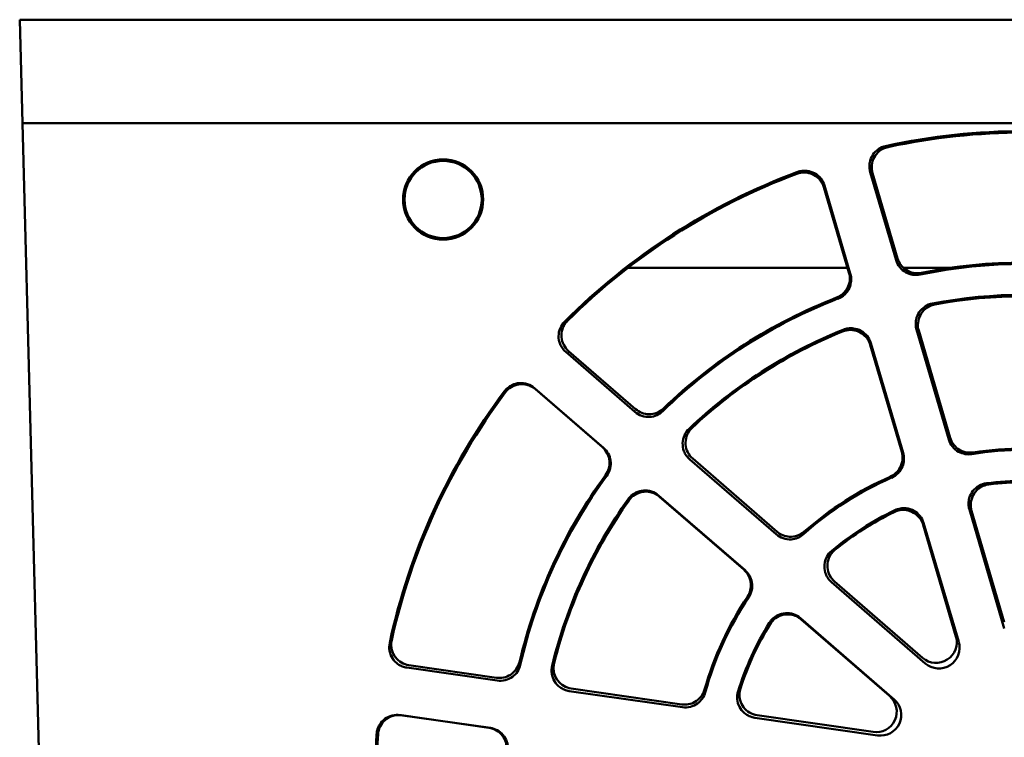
# Model space of a CAD drawing. Header units: inches. Extents: x 2.2 to 39.6, y -5.4 to 27.4.
# Tile 35 of 62: x 13.3 to 15.7, y 25.6 to 27.4. Entities that reach past the tile are written whole.
import ezdxf

# ---------------------------------------------------------------- set-up
doc = ezdxf.new("R2010")
doc.units = ezdxf.units.IN
doc.header["$MEASUREMENT"] = 0
doc.layers.add('Visible Edges(ANSI)', color=7, linetype='Continuous', lineweight=50)

msp = doc.modelspace()

# ---------------------------------------------------------------- linework, layer by layer
at = {"layer": 'Visible Edges(ANSI)'}
for p, q in [((13.2891, 27.3596), (17.7732, 27.3596)), ((13.2891, 27.3596), (13.2956, 27.1096)), ((13.2956, 27.1096), (17.7667, 27.1096)), ((13.2956, 27.1096), (13.3853, 23.6846)), ((15.3459, 26.991), (15.4084, 26.778)), ((15.4119, 26.7823), (15.3513, 26.9886)), ((15.2338, 26.9542), (15.2944, 26.748)), ((15.2977, 26.7455), (15.2352, 26.9585)), ((15.291, 26.7596), (14.7603, 26.7596)), ((15.5409, 26.7596), (15.4259, 26.7596)), ((15.4577, 26.61), (15.5358, 26.3442)), ((15.5392, 26.3482), (15.4632, 26.6074)), ((15.3458, 26.5731), (15.422, 26.3141)), ((15.4252, 26.3117), (15.3471, 26.5774)), ((14.6094, 26.556), (14.7768, 26.4109)), ((14.7786, 26.4175), (14.6164, 26.558)), ((14.7012, 26.3237), (14.5339, 26.4686)), ((14.536, 26.4656), (14.6981, 26.3253)), ((14.9094, 26.296), (15.1186, 26.1148)), ((15.1205, 26.121), (14.9165, 26.2979)), ((15.043, 26.0277), (14.8339, 26.2088)), ((14.836, 26.2058), (15.04, 26.0293)), ((15.5855, 26.1747), (15.67, 25.8867)), ((15.67, 25.9021), (15.5909, 26.1719)), ((15.4738, 26.1378), (15.5532, 25.8678)), ((15.5597, 25.8543), (15.475, 26.1422)), ((15.4724, 25.816), (15.2595, 26.0006)), ((15.2522, 25.999), (15.4789, 25.8025)), ((15.4035, 25.7156), (15.1768, 25.9119)), ((15.179, 25.9089), (15.3927, 25.7239)), ((14.2255, 25.7923), (14.4438, 25.7608)), ((14.442, 25.7679), (14.2303, 25.7983)), ((14.89, 25.7033), (14.623, 25.7418)), ((14.618, 25.7357), (14.8915, 25.6963)), ((14.4272, 25.6464), (14.2092, 25.6777)), ((14.2125, 25.6771), (14.4239, 25.6468)), ((15.0669, 25.6711), (15.3636, 25.6283)), ((15.3528, 25.6366), (15.0723, 25.677))]:
    msp.add_line(p, q, dxfattribs=at)
for centre, major_axis, ratio, start_param, end_param in [((15.718, 25.5204), (0, 1.5697), 1, 6.068203, 6.498167), ((15.718, 25.5201), (0, 1.5664), 1, 6.071425, 6.494946), ((15.718, 25.5204), (0, 1.5697), 1, 0.356801, 0.786559), ((15.718, 25.5201), (0, 1.5664), 1, 0.358603, 0.782222), ((15.718, 25.5184), (0, 1.2503), 1, 6.080601, 6.485769), ((15.718, 25.5186), (0, 1.2536), 1, 6.08382, 6.482551), ((15.718, 25.5195), (0, 1.1747), 1, 6.093253, 6.473117), ((15.718, 25.5193), (0, 1.1714), 1, 6.097612, 6.468759), ((15.718, 25.5184), (0, 1.2503), 1, 0.368402, 0.773508), ((15.718, 25.5186), (0, 1.2536), 1, 0.370175, 0.769145), ((15.718, 25.5195), (0, 1.1747), 1, 0.381577, 0.761279), ((15.718, 25.5193), (0, 1.1714), 1, 0.384071, 0.755429), ((15.718, 25.5204), (0, 1.5697), 1, 0.928458, 1.357738), ((15.718, 25.5201), (0, 1.5664), 1, 0.929059, 1.352979), ((15.718, 25.5186), (0, 0.8003), 1, 6.124623, 6.441748), ((15.718, 25.5187), (0, 0.8036), 1, 6.129312, 6.437059), ((15.718, 25.5186), (0, 1.2536), 1, 0.939937, 1.339584), ((15.718, 25.5184), (0, 1.2503), 1, 0.939386, 1.344392), ((15.718, 25.5186), (0, 0.8003), 1, 0.412358, 0.729442), ((15.718, 25.5187), (0, 0.8036), 1, 0.414827, 0.722952), ((15.718, 25.5193), (0, 0.7247), 1, 6.157528, 6.408843), ((15.718, 25.5192), (0, 0.7214), 1, 6.165035, 6.401336), ((15.718, 25.5195), (0, 1.1747), 1, 0.953, 1.332342), ((15.718, 25.5193), (0, 1.1714), 1, 0.95392, 1.325885), ((15.718, 25.5193), (0, 0.7247), 1, 0.445777, 0.696946), ((15.718, 25.5192), (0, 0.7214), 1, 0.450256, 0.686965), ((15.718, 25.5187), (0, 0.8036), 1, 0.983881, 1.293049), ((15.718, 25.5186), (0, 0.8003), 1, 0.983281, 1.300313), ((15.718, 25.5193), (0, 0.7247), 1, 1.017129, 1.267971), ((15.718, 25.5192), (0, 0.7214), 1, 1.019061, 1.2569), ((15.5052, 25.8538), (0.0286, -0.0411), 0.998141, 4.960941, 7.530906), ((15.5117, 25.8403), (0.0349, -0.0359), 0.998548, 4.796806, 7.366772), ((15.3599, 25.6861), (0.0461, -0.0195), 0.99798, 4.969722, 7.539688), ((15.3707, 25.6778), (0.0486, -0.0122), 0.997975, 4.815894, 7.38586), ((15.718, 25.5204), (0, 1.5697), 1, 1.499791, 1.928615), ((15.718, 25.5201), (0, 1.5664), 1, 1.499818, 1.924217)]:
    msp.add_ellipse(centre, major_axis=major_axis, ratio=ratio, start_param=start_param, end_param=end_param, dxfattribs=at)
for major_axis in [(0, 0.0969), (0, 0.0933)]:
    msp.add_ellipse((14.313, 26.9247), major_axis=major_axis, ratio=1, dxfattribs=at)
for points, knots in [([(15.3459, 26.991), (15.3448, 26.9948), (15.3441, 26.9987), (15.3437, 27.0066), (15.344, 27.0106), (15.3459, 27.0209), (15.3484, 27.0269), (15.3555, 27.0379), (15.3601, 27.0426), (15.3708, 27.0499), (15.3768, 27.0526), (15.3831, 27.054)], [-0.2089433, -0.2089433, -0.2089433, -0.2089433, -0.1788323, -0.1788323, -0.148728, -0.148728, -0.099139, -0.099139, -0.0495778, -0.0495778, 0, 0, 0, 0]), ([(15.3513, 26.9886), (15.3495, 26.9948), (15.3489, 27.0014), (15.3503, 27.0143), (15.3522, 27.0206), (15.3584, 27.0321), (15.3626, 27.0372), (15.3706, 27.0438), (15.374, 27.0459), (15.3811, 27.0494), (15.3849, 27.0507), (15.3888, 27.0515)], [0, 0, 0, 0, 0.0496615, 0.0496615, 0.0992808, 0.0992808, 0.1488654, 0.1488654, 0.1790949, 0.1790949, 0.2093275, 0.2093275, 0.2093275, 0.2093275]), ([(15.1683, 26.9869), (15.1744, 26.9892), (15.1808, 26.9902), (15.1939, 26.9898), (15.2003, 26.9884), (15.2121, 26.983), (15.2175, 26.9793), (15.2247, 26.9717), (15.2271, 26.9685), (15.2311, 26.9616), (15.2326, 26.958), (15.2338, 26.9542)], [0, 0, 0, 0, 0.0495989, 0.0495989, 0.0991756, 0.0991756, 0.1487614, 0.1487614, 0.1789922, 0.1789922, 0.209228, 0.209228, 0.209228, 0.209228]), ([(15.1697, 26.9912), (15.1734, 26.9926), (15.1773, 26.9935), (15.1851, 26.9945), (15.1891, 26.9945), (15.1995, 26.9933), (15.2057, 26.9913), (15.2171, 26.985), (15.2221, 26.9807), (15.2303, 26.9706), (15.2333, 26.9647), (15.2352, 26.9585)], [-0.2090195, -0.2090195, -0.2090195, -0.2090195, -0.1789519, -0.1789519, -0.1488882, -0.1488882, -0.0993134, -0.0993134, -0.0496868, -0.0496868, 0, 0, 0, 0]), ([(15.4665, 26.7431), (15.4607, 26.7419), (15.4547, 26.7418), (15.443, 26.7436), (15.4373, 26.7455), (15.4264, 26.7515), (15.4214, 26.7558), (15.4133, 26.7659), (15.4102, 26.7718), (15.4084, 26.778)], [-0.1895648, -0.1895648, -0.1895648, -0.1895648, -0.1443989, -0.1443989, -0.0992323, -0.0992323, -0.049612, -0.049612, 0, 0, 0, 0]), ([(15.4697, 26.7474), (15.4634, 26.7461), (15.4568, 26.7461), (15.444, 26.7485), (15.4379, 26.751), (15.4275, 26.7578), (15.4232, 26.7619), (15.4162, 26.7713), (15.4135, 26.7767), (15.4119, 26.7823)], [0, 0, 0, 0, 0.0496267, 0.0496267, 0.0992492, 0.0992492, 0.1441962, 0.1441962, 0.1891419, 0.1891419, 0.1891419, 0.1891419]), ([(15.2944, 26.748), (15.2962, 26.7418), (15.2968, 26.7352), (15.2955, 26.7223), (15.2935, 26.716), (15.2877, 26.7051), (15.2839, 26.7004), (15.2751, 26.6925), (15.27, 26.6894), (15.2645, 26.6873)], [0, 0, 0, 0, 0.0496048, 0.0496048, 0.0992137, 0.0992137, 0.1442761, 0.1442761, 0.1893398, 0.1893398, 0.1893398, 0.1893398]), ([(15.2977, 26.7455), (15.2994, 26.7399), (15.3, 26.7339), (15.2992, 26.7221), (15.2978, 26.7163), (15.2927, 26.705), (15.2889, 26.6996), (15.2794, 26.6907), (15.2738, 26.6872), (15.2678, 26.6848)], [-0.1895785, -0.1895785, -0.1895785, -0.1895785, -0.144424, -0.144424, -0.0992666, -0.0992666, -0.0496323, -0.0496323, 0, 0, 0, 0]), ([(15.4577, 26.61), (15.4566, 26.6139), (15.4559, 26.6181), (15.4556, 26.6264), (15.456, 26.6305), (15.4582, 26.641), (15.4608, 26.647), (15.4682, 26.6577), (15.4729, 26.6623), (15.4838, 26.6694), (15.4899, 26.6719), (15.4962, 26.6731)], [-0.2121365, -0.2121365, -0.2121365, -0.2121365, -0.1804267, -0.1804267, -0.1487246, -0.1487246, -0.0991386, -0.0991386, -0.0495789, -0.0495789, 0, 0, 0, 0]), ([(15.4632, 26.6074), (15.4613, 26.6137), (15.4607, 26.6202), (15.4621, 26.6332), (15.464, 26.6395), (15.4702, 26.6509), (15.4744, 26.656), (15.4826, 26.6628), (15.4862, 26.665), (15.4938, 26.6686), (15.4978, 26.6698), (15.5019, 26.6706)], [0, 0, 0, 0, 0.0496635, 0.0496635, 0.0992838, 0.0992838, 0.1488681, 0.1488681, 0.180765, 0.180765, 0.2126658, 0.2126658, 0.2126658, 0.2126658]), ([(14.6094, 26.556), (14.6065, 26.5586), (14.6038, 26.5615), (14.5992, 26.5679), (14.5973, 26.5714), (14.5934, 26.5811), (14.5921, 26.5875), (14.5922, 26.6005), (14.5935, 26.607), (14.5985, 26.619), (14.6022, 26.6244), (14.6068, 26.629)], [-0.2088912, -0.2088912, -0.2088912, -0.2088912, -0.1788254, -0.1788254, -0.148764, -0.148764, -0.0991642, -0.0991642, -0.0495861, -0.0495861, 0, 0, 0, 0]), ([(14.6164, 26.558), (14.6115, 26.5623), (14.6075, 26.5675), (14.6016, 26.5791), (14.5998, 26.5854), (14.5988, 26.5984), (14.5996, 26.6049), (14.6028, 26.6149), (14.6045, 26.6185), (14.6086, 26.6253), (14.6111, 26.6284), (14.6139, 26.6312)], [0, 0, 0, 0, 0.049647, 0.049647, 0.0992598, 0.0992598, 0.1488472, 0.1488472, 0.17913, 0.17913, 0.2094159, 0.2094159, 0.2094159, 0.2094159]), ([(15.2791, 26.6054), (15.2851, 26.6078), (15.2916, 26.6091), (15.3046, 26.609), (15.311, 26.6077), (15.3231, 26.6027), (15.3285, 26.599), (15.3361, 26.5915), (15.3387, 26.5882), (15.3429, 26.581), (15.3446, 26.5771), (15.3458, 26.5731)], [0, 0, 0, 0, 0.0496006, 0.0496006, 0.0991772, 0.0991772, 0.1487612, 0.1487612, 0.180615, 0.180615, 0.2124744, 0.2124744, 0.2124744, 0.2124744]), ([(15.2806, 26.6098), (15.2844, 26.6113), (15.2885, 26.6124), (15.2967, 26.6135), (15.3009, 26.6135), (15.3114, 26.6123), (15.3177, 26.6102), (15.3291, 26.6039), (15.3341, 26.5997), (15.3423, 26.5895), (15.3453, 26.5837), (15.3471, 26.5774)], [-0.2121777, -0.2121777, -0.2121777, -0.2121777, -0.1805316, -0.1805316, -0.14889, -0.14889, -0.0993154, -0.0993154, -0.0496881, -0.0496881, 0, 0, 0, 0]), ([(14.4611, 26.4607), (14.4635, 26.4639), (14.4662, 26.4668), (14.4723, 26.4718), (14.4757, 26.474), (14.4851, 26.4786), (14.4914, 26.4802), (14.5044, 26.4811), (14.5109, 26.4802), (14.5233, 26.4761), (14.529, 26.4728), (14.5339, 26.4686)], [-0.2090627, -0.2090627, -0.2090627, -0.2090627, -0.1789421, -0.1789421, -0.1488261, -0.1488261, -0.099253, -0.099253, -0.0496505, -0.0496505, 0, 0, 0, 0]), ([(14.4633, 26.4577), (14.4671, 26.463), (14.472, 26.4674), (14.4832, 26.4741), (14.4894, 26.4763), (14.5022, 26.4782), (14.5088, 26.4779), (14.519, 26.4754), (14.5227, 26.4741), (14.5297, 26.4704), (14.533, 26.4682), (14.536, 26.4656)], [0, 0, 0, 0, 0.0496077, 0.0496077, 0.0991948, 0.0991948, 0.1487839, 0.1487839, 0.1789594, 0.1789594, 0.2091387, 0.2091387, 0.2091387, 0.2091387]), ([(14.8445, 26.4129), (14.8403, 26.4088), (14.8353, 26.4055), (14.8245, 26.4006), (14.8187, 26.3992), (14.8063, 26.3984), (14.7998, 26.3993), (14.7874, 26.4034), (14.7817, 26.4067), (14.7768, 26.4109)], [-0.1895192, -0.1895192, -0.1895192, -0.1895192, -0.1443703, -0.1443703, -0.0992215, -0.0992215, -0.0496095, -0.0496095, 0, 0, 0, 0]), ([(14.8461, 26.4193), (14.8414, 26.4148), (14.8359, 26.4112), (14.8238, 26.4064), (14.8173, 26.4052), (14.8049, 26.4053), (14.7991, 26.4064), (14.7881, 26.4106), (14.783, 26.4136), (14.7786, 26.4175)], [0, 0, 0, 0, 0.049625, 0.049625, 0.0992425, 0.0992425, 0.1440975, 0.1440975, 0.188952, 0.188952, 0.188952, 0.188952]), ([(14.9094, 26.296), (14.9063, 26.2987), (14.9035, 26.3019), (14.8987, 26.3087), (14.8968, 26.3124), (14.893, 26.3224), (14.892, 26.3288), (14.8924, 26.3418), (14.8938, 26.3482), (14.8991, 26.3601), (14.9029, 26.3655), (14.9076, 26.37)], [-0.2121132, -0.2121132, -0.2121132, -0.2121132, -0.180434, -0.180434, -0.1487601, -0.1487601, -0.0991624, -0.0991624, -0.0495861, -0.0495861, 0, 0, 0, 0]), ([(14.9165, 26.2979), (14.9115, 26.3022), (14.9075, 26.3074), (14.9016, 26.319), (14.8999, 26.3254), (14.8989, 26.3383), (14.8996, 26.3449), (14.9029, 26.355), (14.9047, 26.3589), (14.9092, 26.366), (14.9119, 26.3692), (14.9149, 26.3721)], [0, 0, 0, 0, 0.0496494, 0.0496494, 0.0992632, 0.0992632, 0.1488501, 0.1488501, 0.1808387, 0.1808387, 0.212831, 0.212831, 0.212831, 0.212831]), ([(15.5917, 26.3089), (15.5862, 26.308), (15.5806, 26.308), (15.5696, 26.31), (15.5643, 26.3118), (15.5538, 26.3177), (15.5488, 26.3219), (15.5406, 26.3321), (15.5376, 26.3379), (15.5358, 26.3442)], [-0.1839335, -0.1839335, -0.1839335, -0.1839335, -0.1415845, -0.1415845, -0.0992345, -0.0992345, -0.0496129, -0.0496129, 0, 0, 0, 0]), ([(15.5948, 26.3129), (15.5884, 26.3119), (15.5818, 26.3121), (15.5692, 26.3152), (15.5632, 26.3179), (15.5534, 26.325), (15.5495, 26.3289), (15.5432, 26.3379), (15.5408, 26.3429), (15.5392, 26.3482)], [0, 0, 0, 0, 0.049627, 0.049627, 0.0992498, 0.0992498, 0.141287, 0.141287, 0.183323, 0.183323, 0.183323, 0.183323]), ([(14.6981, 26.3253), (14.703, 26.3211), (14.707, 26.3159), (14.7129, 26.3043), (14.7147, 26.2979), (14.7156, 26.2855), (14.715, 26.2796), (14.7118, 26.2682), (14.7092, 26.2628), (14.7057, 26.258)], [0, 0, 0, 0, 0.0496055, 0.0496055, 0.0992099, 0.0992099, 0.1443555, 0.1443555, 0.1895034, 0.1895034, 0.1895034, 0.1895034]), ([(14.7012, 26.3237), (14.7057, 26.3198), (14.7094, 26.3152), (14.7151, 26.3048), (14.717, 26.2992), (14.7188, 26.2869), (14.7185, 26.2803), (14.7154, 26.2677), (14.7126, 26.2617), (14.7088, 26.2564)], [-0.1895763, -0.1895763, -0.1895763, -0.1895763, -0.1444236, -0.1444236, -0.0992685, -0.0992685, -0.0496391, -0.0496391, 0, 0, 0, 0]), ([(15.422, 26.3141), (15.4238, 26.3078), (15.4244, 26.3013), (15.423, 26.2883), (15.4211, 26.282), (15.4154, 26.2714), (15.412, 26.267), (15.4039, 26.2595), (15.3992, 26.2564), (15.3941, 26.2542)], [0, 0, 0, 0, 0.0496049, 0.0496049, 0.0992143, 0.0992143, 0.14142, 0.14142, 0.1836268, 0.1836268, 0.1836268, 0.1836268]), ([(15.4252, 26.3117), (15.4268, 26.3064), (15.4275, 26.3008), (15.4269, 26.2897), (15.4258, 26.2843), (15.4213, 26.2731), (15.4177, 26.2675), (15.4087, 26.2582), (15.4033, 26.2544), (15.3973, 26.2518)], [-0.1839536, -0.1839536, -0.1839536, -0.1839536, -0.141612, -0.141612, -0.0992676, -0.0992676, -0.0496331, -0.0496331, 0, 0, 0, 0]), ([(14.7604, 26.2), (14.7628, 26.2034), (14.7657, 26.2064), (14.772, 26.2118), (14.7755, 26.2141), (14.7851, 26.2188), (14.7914, 26.2205), (14.8044, 26.2213), (14.8109, 26.2205), (14.8233, 26.2163), (14.829, 26.2131), (14.8339, 26.2088)], [-0.2121912, -0.2121912, -0.2121912, -0.2121912, -0.1805063, -0.1805063, -0.1488266, -0.1488266, -0.0992537, -0.0992537, -0.0496509, -0.0496509, 0, 0, 0, 0]), ([(14.7625, 26.197), (14.7663, 26.2023), (14.7711, 26.2068), (14.7821, 26.2138), (14.7882, 26.2162), (14.801, 26.2184), (14.8076, 26.2183), (14.818, 26.216), (14.8219, 26.2146), (14.8294, 26.2109), (14.8329, 26.2086), (14.836, 26.2058)], [0, 0, 0, 0, 0.0496093, 0.0496093, 0.0991969, 0.0991969, 0.1487851, 0.1487851, 0.1805443, 0.1805443, 0.2123076, 0.2123076, 0.2123076, 0.2123076]), ([(15.5855, 26.1747), (15.5842, 26.1792), (15.5835, 26.1838), (15.5835, 26.1932), (15.5841, 26.1979), (15.5872, 26.2087), (15.5902, 26.2145), (15.5982, 26.2248), (15.6032, 26.229), (15.6145, 26.2354), (15.6207, 26.2375), (15.6272, 26.2383)], [-0.2203358, -0.2203358, -0.2203358, -0.2203358, -0.1845209, -0.1845209, -0.1487168, -0.1487168, -0.0991388, -0.0991388, -0.0495828, -0.0495828, 0, 0, 0, 0]), ([(15.5909, 26.1719), (15.5891, 26.1781), (15.5885, 26.1847), (15.5899, 26.1976), (15.5918, 26.2039), (15.598, 26.2154), (15.6021, 26.2204), (15.6108, 26.2276), (15.6149, 26.2301), (15.6237, 26.2338), (15.6283, 26.235), (15.633, 26.2356)], [0, 0, 0, 0, 0.049669, 0.049669, 0.099292, 0.099292, 0.1488755, 0.1488755, 0.1850687, 0.1850687, 0.2212677, 0.2212677, 0.2212677, 0.2212677]), ([(15.4041, 26.1687), (15.4099, 26.1715), (15.4163, 26.1732), (15.4293, 26.174), (15.4358, 26.1731), (15.4481, 26.1689), (15.4538, 26.1656), (15.4623, 26.1582), (15.4654, 26.1546), (15.4705, 26.1467), (15.4724, 26.1423), (15.4738, 26.1378)], [0, 0, 0, 0, 0.0496055, 0.0496055, 0.0991821, 0.0991821, 0.1487618, 0.1487618, 0.184836, 0.184836, 0.2209178, 0.2209178, 0.2209178, 0.2209178]), ([(15.4055, 26.1732), (15.4098, 26.1752), (15.4143, 26.1767), (15.4235, 26.1782), (15.4282, 26.1783), (15.4394, 26.177), (15.4456, 26.175), (15.457, 26.1687), (15.462, 26.1645), (15.4702, 26.1543), (15.4732, 26.1484), (15.475, 26.1422)], [-0.2203678, -0.2203678, -0.2203678, -0.2203678, -0.1846282, -0.1846282, -0.1488952, -0.1488952, -0.099321, -0.099321, -0.0496919, -0.0496919, 0, 0, 0, 0]), ([(15.1863, 26.1213), (15.1815, 26.117), (15.1758, 26.1137), (15.1635, 26.1095), (15.157, 26.1085), (15.145, 26.1092), (15.1396, 26.1104), (15.1294, 26.1146), (15.1247, 26.1174), (15.1205, 26.121)], [0, 0, 0, 0, 0.0496252, 0.0496252, 0.0992434, 0.0992434, 0.1411445, 0.1411445, 0.1830452, 0.1830452, 0.1830452, 0.1830452]), ([(15.1847, 26.1153), (15.1805, 26.1116), (15.1758, 26.1086), (15.1656, 26.1043), (15.1601, 26.103), (15.1481, 26.1022), (15.1415, 26.1031), (15.1292, 26.1072), (15.1235, 26.1105), (15.1186, 26.1148)], [-0.1838839, -0.1838839, -0.1838839, -0.1838839, -0.1415534, -0.1415534, -0.0992228, -0.0992228, -0.0496099, -0.0496099, 0, 0, 0, 0]), ([(15.2522, 25.999), (15.2487, 26.002), (15.2456, 26.0056), (15.2405, 26.0135), (15.2385, 26.0177), (15.2352, 26.0285), (15.2346, 26.035), (15.2358, 26.0479), (15.2377, 26.0542), (15.2437, 26.0658), (15.2478, 26.0709), (15.2528, 26.075)], [-0.2203189, -0.2203189, -0.2203189, -0.2203189, -0.1845305, -0.1845305, -0.1487499, -0.1487499, -0.0991584, -0.0991584, -0.0495867, -0.0495867, 0, 0, 0, 0]), ([(15.2595, 26.0006), (15.2546, 26.0048), (15.2505, 26.01), (15.2447, 26.0216), (15.2429, 26.028), (15.2419, 26.041), (15.2427, 26.0475), (15.2461, 26.0582), (15.2482, 26.0625), (15.2536, 26.0704), (15.2568, 26.0739), (15.2605, 26.077)], [0, 0, 0, 0, 0.049656, 0.049656, 0.0992729, 0.0992729, 0.1488585, 0.1488585, 0.1852089, 0.1852089, 0.221565, 0.221565, 0.221565, 0.221565]), ([(15.04, 26.0293), (15.0449, 26.025), (15.0489, 26.0198), (15.0548, 26.0082), (15.0566, 26.0019), (15.0575, 25.9898), (15.057, 25.9843), (15.0542, 25.9735), (15.052, 25.9684), (15.0489, 25.9638)], [0, 0, 0, 0, 0.0496055, 0.0496055, 0.0992099, 0.0992099, 0.1415443, 0.1415443, 0.1838808, 0.1838808, 0.1838808, 0.1838808]), ([(15.043, 26.0277), (15.0472, 26.0241), (15.0508, 26.0198), (15.0564, 26.0101), (15.0583, 26.0049), (15.0606, 25.993), (15.0606, 25.9865), (15.0581, 25.9737), (15.0555, 25.9676), (15.0519, 25.9622)], [-0.1839585, -0.1839585, -0.1839585, -0.1839585, -0.1416136, -0.1416136, -0.0992665, -0.0992665, -0.0496386, -0.0496386, 0, 0, 0, 0]), ([(15.1016, 25.9004), (15.104, 25.9044), (15.1071, 25.908), (15.114, 25.9143), (15.1179, 25.9169), (15.128, 25.9219), (15.1343, 25.9236), (15.1473, 25.9244), (15.1538, 25.9236), (15.1662, 25.9194), (15.1719, 25.9161), (15.1768, 25.9119)], [-0.2203723, -0.2203723, -0.2203723, -0.2203723, -0.1845967, -0.1845967, -0.148828, -0.148828, -0.0992555, -0.0992555, -0.0496522, -0.0496522, 0, 0, 0, 0]), ([(15.1037, 25.8973), (15.1071, 25.9029), (15.1115, 25.9077), (15.1221, 25.9154), (15.128, 25.9181), (15.1407, 25.9212), (15.1472, 25.9215), (15.1583, 25.9199), (15.1629, 25.9185), (15.1714, 25.9146), (15.1754, 25.912), (15.179, 25.9089)], [0, 0, 0, 0, 0.0496139, 0.0496139, 0.0992031, 0.0992031, 0.1487891, 0.1487891, 0.1847004, 0.1847004, 0.2206172, 0.2206172, 0.2206172, 0.2206172]), ([(14.2303, 25.7983), (14.2239, 25.7993), (14.2177, 25.8015), (14.2065, 25.8081), (14.2016, 25.8124), (14.1937, 25.8228), (14.1908, 25.8287), (14.1881, 25.8388), (14.1876, 25.8428), (14.1874, 25.8508), (14.1878, 25.8547), (14.1886, 25.8586)], [0, 0, 0, 0, 0.0496259, 0.0496259, 0.0992308, 0.0992308, 0.1488245, 0.1488245, 0.1791527, 0.1791527, 0.2094835, 0.2094835, 0.2094835, 0.2094835]), ([(14.2255, 25.7923), (14.2216, 25.7928), (14.2178, 25.7938), (14.2105, 25.7968), (14.207, 25.7986), (14.1985, 25.8047), (14.1939, 25.8094), (14.187, 25.8204), (14.1846, 25.8265), (14.1823, 25.8394), (14.1824, 25.8459), (14.1838, 25.8523)], [-0.2088961, -0.2088961, -0.2088961, -0.2088961, -0.1788488, -0.1788488, -0.1488036, -0.1488036, -0.0991993, -0.0991993, -0.0496025, -0.0496025, 0, 0, 0, 0]), ([(14.4978, 25.8059), (14.4963, 25.7995), (14.4936, 25.7936), (14.486, 25.783), (14.4812, 25.7785), (14.4707, 25.7719), (14.4652, 25.7697), (14.4537, 25.7672), (14.4478, 25.767), (14.442, 25.7679)], [0, 0, 0, 0, 0.0496191, 0.0496191, 0.0992266, 0.0992266, 0.1440269, 0.1440269, 0.1888286, 0.1888286, 0.1888286, 0.1888286]), ([(14.4996, 25.7991), (14.4983, 25.7933), (14.496, 25.7878), (14.4895, 25.7779), (14.4854, 25.7736), (14.4754, 25.7662), (14.4694, 25.7634), (14.4568, 25.7602), (14.4502, 25.7599), (14.4438, 25.7608)], [-0.1894577, -0.1894577, -0.1894577, -0.1894577, -0.1443412, -0.1443412, -0.0992251, -0.0992251, -0.0496151, -0.0496151, 0, 0, 0, 0]), ([(14.618, 25.7357), (14.6139, 25.7363), (14.6099, 25.7374), (14.6022, 25.7406), (14.5986, 25.7427), (14.59, 25.749), (14.5856, 25.7539), (14.5789, 25.7651), (14.5767, 25.7712), (14.5747, 25.7841), (14.575, 25.7907), (14.5765, 25.797)], [-0.2121322, -0.2121322, -0.2121322, -0.2121322, -0.1804654, -0.1804654, -0.1488011, -0.1488011, -0.0991979, -0.0991979, -0.0496022, -0.0496022, 0, 0, 0, 0]), ([(14.623, 25.7418), (14.6165, 25.7427), (14.6103, 25.7449), (14.5991, 25.7515), (14.5942, 25.7559), (14.5863, 25.7662), (14.5834, 25.7721), (14.5807, 25.7825), (14.5801, 25.7867), (14.5801, 25.7951), (14.5806, 25.7993), (14.5816, 25.8034)], [0, 0, 0, 0, 0.0496279, 0.0496279, 0.0992333, 0.0992333, 0.1488264, 0.1488264, 0.1808798, 0.1808798, 0.2129364, 0.2129364, 0.2129364, 0.2129364]), ([(14.9452, 25.7391), (14.9434, 25.7328), (14.9404, 25.727), (14.9324, 25.7167), (14.9274, 25.7125), (14.9169, 25.7066), (14.9117, 25.7047), (14.9009, 25.7026), (14.8954, 25.7025), (14.89, 25.7033)], [0, 0, 0, 0, 0.0496193, 0.0496193, 0.0992276, 0.0992276, 0.1410528, 0.1410528, 0.1828789, 0.1828789, 0.1828789, 0.1828789]), ([(15.0723, 25.677), (15.0659, 25.678), (15.0597, 25.6802), (15.0484, 25.6868), (15.0435, 25.6911), (15.0357, 25.7015), (15.0328, 25.7074), (15.0299, 25.7183), (15.0293, 25.7231), (15.0296, 25.7327), (15.0304, 25.7374), (15.0319, 25.7419)], [0, 0, 0, 0, 0.0496334, 0.0496334, 0.0992408, 0.0992408, 0.148832, 0.148832, 0.1852811, 0.1852811, 0.2217351, 0.2217351, 0.2217351, 0.2217351]), ([(14.9468, 25.7325), (14.9453, 25.7271), (14.943, 25.722), (14.9367, 25.7129), (14.9328, 25.7089), (14.9231, 25.7017), (14.9172, 25.6989), (14.9045, 25.6957), (14.898, 25.6954), (14.8915, 25.6963)], [-0.1838209, -0.1838209, -0.1838209, -0.1838209, -0.1415221, -0.1415221, -0.0992234, -0.0992234, -0.0496138, -0.0496138, 0, 0, 0, 0]), ([(15.0669, 25.6711), (15.0622, 25.6718), (15.0577, 25.6731), (15.0491, 25.6769), (15.0452, 25.6795), (15.0366, 25.6867), (15.0325, 25.6919), (15.0266, 25.7034), (15.0248, 25.7097), (15.0236, 25.7227), (15.0243, 25.7292), (15.0263, 25.7354)], [-0.2203408, -0.2203408, -0.2203408, -0.2203408, -0.1845656, -0.1845656, -0.1487944, -0.1487944, -0.0991941, -0.0991941, -0.0496015, -0.0496015, 0, 0, 0, 0]), ([(14.1523, 25.6317), (14.1525, 25.6357), (14.1533, 25.6396), (14.1557, 25.6471), (14.1573, 25.6507), (14.1627, 25.6597), (14.1672, 25.6645), (14.1776, 25.6722), (14.1836, 25.6751), (14.1962, 25.6782), (14.2028, 25.6786), (14.2092, 25.6777)], [-0.2090723, -0.2090723, -0.2090723, -0.2090723, -0.1789299, -0.1789299, -0.1487911, -0.1487911, -0.0992035, -0.0992035, -0.0496133, -0.0496133, 0, 0, 0, 0]), ([(14.1556, 25.6312), (14.156, 25.6377), (14.1578, 25.644), (14.1635, 25.6557), (14.1676, 25.6609), (14.1773, 25.6695), (14.183, 25.6728), (14.1929, 25.6762), (14.1968, 25.6771), (14.2047, 25.6778), (14.2086, 25.6777), (14.2125, 25.6771)], [0, 0, 0, 0, 0.049618, 0.049618, 0.0992193, 0.0992193, 0.1488151, 0.1488151, 0.1789487, 0.1789487, 0.2090845, 0.2090845, 0.2090845, 0.2090845]), ([(14.4239, 25.6468), (14.4303, 25.6459), (14.4365, 25.6437), (14.4478, 25.6371), (14.4527, 25.6328), (14.4602, 25.6229), (14.4629, 25.6175), (14.4664, 25.6062), (14.467, 25.6002), (14.4667, 25.5943)], [0, 0, 0, 0, 0.0496135, 0.0496135, 0.0992157, 0.0992157, 0.1444027, 0.1444027, 0.1895924, 0.1895924, 0.1895924, 0.1895924]), ([(14.4272, 25.6464), (14.4331, 25.6455), (14.4388, 25.6437), (14.4492, 25.638), (14.4538, 25.6343), (14.462, 25.6249), (14.4653, 25.6192), (14.4695, 25.6069), (14.4704, 25.6004), (14.47, 25.5939)], [-0.189579, -0.189579, -0.189579, -0.189579, -0.1444096, -0.1444096, -0.0992418, -0.0992418, -0.0496326, -0.0496326, 0, 0, 0, 0])]:
    msp.add_open_spline(points, degree=3, knots=knots, dxfattribs=at)

doc.saveas('drawing.dxf')
